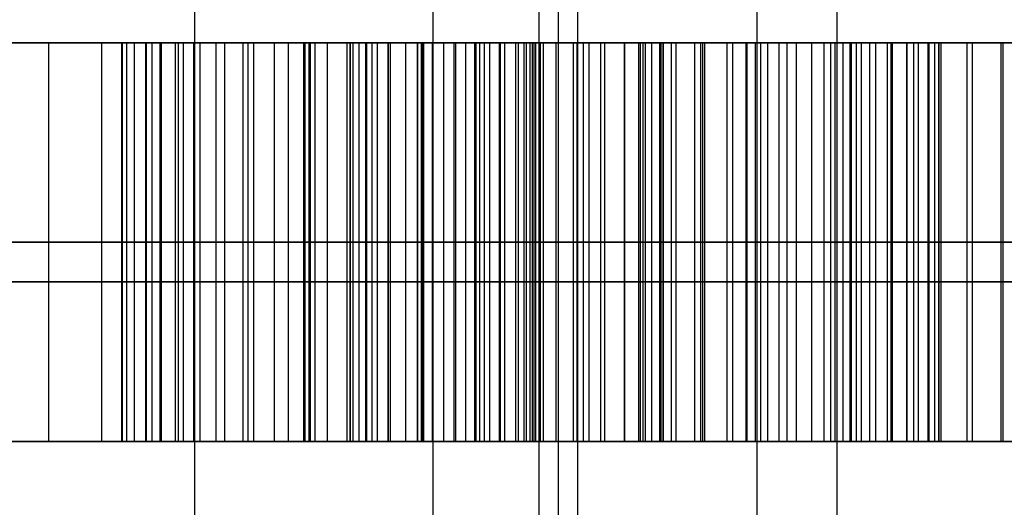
# Model space of a CAD drawing. Header units: millimetres. Extents: x 0 to 284, y -110 to 65.
# Tile 93 of 227: x 249.14 to 249.758, y -92.191 to -91.886. Entities that reach past the tile are written whole.
import ezdxf

# ---------------------------------------------------------------- set-up
doc = ezdxf.new("R2010")
doc.units = ezdxf.units.MM
doc.layers.add('Layer 01', color=7, linetype='Continuous', true_color=0x000000)

msp = doc.modelspace()

# ---------------------------------------------------------------- linework, layer by layer
at = {"layer": 'Layer 01'}
for p, q in [((249.65308, -89.25, 24.04606), (249.65308, -102.6, 24.04606)), ((249.60309, -92.7, 24.04519), (249.60309, -89.35, 24.04519)), ((249.47826, -89.9, 31.19638), (249.47826, -108.35003, 31.19638)), ((249.20461, -91.9, 27.34625), (249.20461, -92.15, 27.34625)), ((249.21943, -91.9, 27.9664), (249.21943, -92.15, 27.9664)), ((249.28366, -92.15, 27.9592), (249.28366, -91.9, 27.9592)), ((249.3191, -92.15, 9.28446), (249.3191, -91.9, 9.28446)), ((249.34766, -91.9, 27.96593), (249.34766, -92.15, 27.96593)), ((249.46205, -92.15, 8.75651), (249.46205, -91.9, 8.75651)), ((249.49008, -92.15, 9.3119), (249.49008, -91.9, 9.3119)), ((249.53155, -92.15, 27.34805), (249.53155, -91.9, 27.34805)), ((249.53681, -91.9, 8.7959), (249.53681, -92.15, 8.7959)), ((249.54441, -92.15, 27.79937), (249.54441, -91.9, 27.79937)), ((249.60204, -92.15, 27.46468), (249.60204, -91.9, 27.46468)), ((249.60949, -91.9, 27.70343), (249.60949, -92.15, 27.70343)), ((249.66191, -91.9, 9.29045), (249.66191, -92.15, 9.29045)), ((249.20467, -92.025, 27.34234), (249.20454, -92.025, 27.35016)), ((249.85842, -92.025, 27.35376), (249.20467, -92.025, 27.34234)), ((249.21957, -92.025, 27.95808), (249.21928, -92.025, 27.97471)), ((249.34776, -92.025, 27.96032), (249.21957, -92.025, 27.95808)), ((249.66148, -92.025, 9.31489), (249.31868, -92.025, 9.30891)), ((249.31868, -92.025, 9.30891), (249.31953, -92.025, 9.26002)), ((249.34756, -92.025, 27.97154), (249.34776, -92.025, 27.96032)), ((249.34767, -92.025, 27.46024), (249.85641, -92.025, 27.46912)), ((249.45688, -92.025, 9.05268), (249.46722, -92.025, 8.46033)), ((249.58397, -92.025, 27.82239), (249.50484, -92.025, 27.77634)), ((249.53154, -92.025, 9.09819), (249.54209, -92.025, 8.49362)), ((249.64899, -92.025, 27.72476), (249.56999, -92.025, 27.68211)), ((249.66148, -92.025, 9.31489), (249.66233, -92.025, 9.266)), ((249.15256, -92.15, 8.07116), (249.15407, -92.15, 7.98463)), ((249.53926, -92.15, 8.6557), (249.46383, -92.15, 8.65439)), ((249.523, -92.15, 28.30944), (249.52501, -92.15, 28.19411)), ((249.53203, -92.15, 27.79216), (249.53431, -92.15, 27.6614)), ((249.53776, -92.15, 27.46356), (249.53977, -92.15, 27.34819)), ((249.7814, -92.15, 27.8304), (249.59163, -92.15, 27.82708))]:
    msp.add_line(p, q, dxfattribs=at)
at = {"layer": 'Layer 01', "extrusion": (-1.22141e-16, 1, 6.35223e-16)}
msp.add_arc((-250.5, 18.5, -91.9), 11.15, 269, 89, dxfattribs=at)
at = {"layer": 'Layer 01', "extrusion": (5.59055e-17, -1, 3.15942e-15)}
msp.add_arc((250.5, 18.5, 91.9), 2.25, 91, 271, dxfattribs=at)
at = {"layer": 'Layer 01', "extrusion": (1.1102e-16, -1, 1.93786e-18)}
for centre in [(250.40296, 24.05915, 91.9), (250.59704, 12.94085, 91.9)]:
    msp.add_arc(centre, 1.75, 91, 271, dxfattribs=at)
at = {"layer": 'Layer 01', "extrusion": (0, 1, 0)}
for centre, radius in [((-250.5, 18.5, -92.05), 2.25), ((-250.40296, 24.05915, -92.05), 1.75), ((-250.59704, 12.94085, -92.05), 1.75)]:
    msp.add_arc(centre, radius, 269, 89, dxfattribs=at)
at = {"layer": 'Layer 01'}
for points, degree in [([(249.39972, -106.2, 18.02107), (249.39972, -97.95, 18.02107), (249.39972, -89.7, 18.02107)], 2), ([(249.25019, -92.7, 18.47818), (249.25019, -91.25, 18.47818), (249.25019, -89.8, 18.47818)], 2), ([(249.46624, -108.4, 31.88514), (249.46624, -99.15, 31.88514), (249.46624, -89.9, 31.88514)], 2), ([(249.49028, -89.9, 30.50762), (249.49028, -98.65, 30.50762), (249.49028, -107.4, 30.50762)], 2), ([(249.15876, -91.9, 7.98469), (249.04225, -91.9, 7.98266), (248.94968, -91.9, 8.02149), (248.87934, -91.9, 8.10278)], 3), ([(249.15876, -92.15, 7.98469), (249.15876, -92.025, 7.98469), (249.15876, -91.9, 7.98469)], 2), ([(249.44484, -91.9, 8.11572), (249.37761, -91.9, 8.0299), (249.28199, -91.9, 7.98684), (249.15876, -91.9, 7.98469)], 3), ([(249.19198, -92.15, 8.06915), (249.19198, -92.025, 8.06915), (249.19198, -91.9, 8.06915)], 2), ([(249.20454, -92.15, 27.35016), (249.20454, -92.025, 27.35016), (249.20454, -91.9, 27.35016)], 2), ([(249.20454, -91.9, 27.35016), (249.20461, -91.9, 27.34625), (249.20467, -91.9, 27.34234)], 2), ([(249.20467, -91.9, 27.34234), (249.20467, -92.025, 27.34234), (249.20467, -92.15, 27.34234)], 2), ([(249.20467, -91.9, 27.34234), (249.53155, -91.9, 27.34805), (249.85842, -91.9, 27.35376)], 2), ([(249.20494, -92.15, 27.38422), (249.20494, -92.025, 27.38422), (249.20494, -91.9, 27.38422)], 2), ([(249.20758, -92.15, 27.41693), (249.20758, -92.025, 27.41693), (249.20758, -91.9, 27.41693)], 2), ([(249.21244, -92.15, 27.44847), (249.21244, -92.025, 27.44847), (249.21244, -91.9, 27.44847)], 2), ([(249.21928, -91.9, 27.97471), (249.21928, -92.025, 27.97471), (249.21928, -92.15, 27.97471)], 2), ([(249.21928, -91.9, 27.97471), (249.21943, -91.9, 27.9664), (249.21957, -91.9, 27.95808)], 2), ([(249.21953, -92.15, 27.47844), (249.21953, -92.025, 27.47844), (249.21953, -91.9, 27.47844)], 2), ([(249.21957, -91.9, 27.95808), (249.21957, -92.025, 27.95808), (249.21957, -92.15, 27.95808)], 2), ([(249.21957, -91.9, 27.95808), (249.28366, -91.9, 27.9592), (249.34776, -91.9, 27.96032)], 2), ([(249.22004, -92.15, 28.01179), (249.22004, -92.025, 28.01179), (249.22004, -91.9, 28.01179)], 2), ([(249.22343, -92.15, 28.04711), (249.22343, -92.025, 28.04711), (249.22343, -91.9, 28.04711)], 2), ([(249.22864, -92.15, 27.50725), (249.22864, -92.025, 27.50725), (249.22864, -91.9, 27.50725)], 2), ([(249.22946, -92.15, 28.08027), (249.22946, -92.025, 28.08027), (249.22946, -91.9, 28.08027)], 2), ([(249.23813, -92.15, 28.11168), (249.23813, -92.025, 28.11168), (249.23813, -91.9, 28.11168)], 2), ([(249.23999, -92.15, 27.5345), (249.23999, -92.025, 27.5345), (249.23999, -91.9, 27.5345)], 2), ([(249.24317, -92.15, 8.07433), (249.24317, -92.025, 8.07433), (249.24317, -91.9, 8.07433)], 2), ([(249.24964, -92.15, 28.14093), (249.24964, -92.025, 28.14093), (249.24964, -91.9, 28.14093)], 2), ([(249.25356, -92.15, 27.56058), (249.25356, -92.025, 27.56058), (249.25356, -91.9, 27.56058)], 2), ([(249.26378, -92.15, 28.16842), (249.26378, -92.025, 28.16842), (249.26378, -91.9, 28.16842)], 2), ([(249.26915, -92.15, 27.58529), (249.26915, -92.025, 27.58529), (249.26915, -91.9, 27.58529)], 2), ([(249.28057, -92.15, 28.19376), (249.28057, -92.025, 28.19376), (249.28057, -91.9, 28.19376)], 2), ([(249.28737, -92.15, 27.60925), (249.28737, -92.025, 27.60925), (249.28737, -91.9, 27.60925)], 2), ([(249.30019, -92.15, 28.21734), (249.30019, -92.025, 28.21734), (249.30019, -91.9, 28.21734)], 2), ([(249.30899, -92.15, 27.63327), (249.30899, -92.025, 27.63327), (249.30899, -91.9, 27.63327)], 2), ([(249.31868, -91.9, 9.30891), (249.49008, -91.9, 9.3119), (249.66148, -91.9, 9.31489)], 2), ([(249.31868, -92.15, 9.30891), (249.31868, -92.025, 9.30891), (249.31868, -91.9, 9.30891)], 2), ([(249.31953, -91.9, 9.26002), (249.3191, -91.9, 9.28446), (249.31868, -91.9, 9.30891)], 2), ([(249.31953, -92.15, 9.26002), (249.31953, -92.025, 9.26002), (249.31953, -91.9, 9.26002)], 2), ([(249.32207, -92.15, 28.23836), (249.32207, -92.025, 28.23836), (249.32207, -91.9, 28.23836)], 2), ([(249.3228, -92.15, 8.01883), (249.3228, -92.025, 8.01883), (249.3228, -91.9, 8.01883)], 2), ([(249.32585, -92.15, 8.10475), (249.32585, -92.025, 8.10475), (249.32585, -91.9, 8.10475)], 2), ([(249.33361, -92.15, 27.65714), (249.33361, -92.025, 27.65714), (249.33361, -91.9, 27.65714)], 2), ([(249.34579, -92.15, 28.25681), (249.34579, -92.025, 28.25681), (249.34579, -91.9, 28.25681)], 2), ([(249.34776, -91.9, 27.96032), (249.34766, -91.9, 27.96593), (249.34756, -91.9, 27.97154)], 2), ([(249.34756, -91.9, 27.97154), (249.34756, -92.025, 27.97154), (249.34756, -92.15, 27.97154)], 2), ([(249.85641, -91.9, 27.46912), (249.60204, -91.9, 27.46468), (249.34767, -91.9, 27.46024)], 2), ([(249.34767, -91.9, 27.46024), (249.34767, -92.025, 27.46024), (249.34767, -92.15, 27.46024)], 2), ([(249.34776, -91.9, 27.96032), (249.34776, -92.025, 27.96032), (249.34776, -92.15, 27.96032)], 2), ([(249.34793, -92.15, 27.99639), (249.34793, -92.025, 27.99639), (249.34793, -91.9, 27.99639)], 2), ([(249.34972, -92.15, 28.02006), (249.34972, -92.025, 28.02006), (249.34972, -91.9, 28.02006)], 2), ([(249.35334, -92.15, 28.04236), (249.35334, -92.025, 28.04236), (249.35334, -91.9, 28.04236)], 2), ([(249.35757, -92.15, 27.48987), (249.35757, -92.025, 27.48987), (249.35757, -91.9, 27.48987)], 2), ([(249.35818, -92.15, 28.06308), (249.35818, -92.025, 28.06308), (249.35818, -91.9, 28.06308)], 2), ([(249.36145, -92.15, 27.68107), (249.36145, -92.025, 27.68107), (249.36145, -91.9, 27.68107)], 2), ([(249.36485, -92.15, 28.08283), (249.36485, -92.025, 28.08283), (249.36485, -91.9, 28.08283)], 2), ([(249.37156, -92.15, 28.27248), (249.37156, -92.025, 28.27248), (249.37156, -91.9, 28.27248)], 2), ([(249.3717, -92.15, 27.51836), (249.3717, -92.025, 27.51836), (249.3717, -91.9, 27.51836)], 2), ([(249.37295, -92.15, 28.10101), (249.37295, -92.025, 28.10101), (249.37295, -91.9, 28.10101)], 2), ([(249.38267, -92.15, 28.1178), (249.38267, -92.025, 28.1178), (249.38267, -91.9, 28.1178)], 2), ([(249.38997, -92.15, 9.24974), (249.38997, -92.025, 9.24974), (249.38997, -91.9, 9.24974)], 2), ([(249.39026, -92.15, 27.54553), (249.39026, -92.025, 27.54553), (249.39026, -91.9, 27.54553)], 2), ([(249.39248, -92.15, 27.70505), (249.39248, -92.025, 27.70505), (249.39248, -91.9, 27.70505)], 2), ([(249.39309, -92.15, 8.16113), (249.39309, -92.025, 8.16113), (249.39309, -91.9, 8.16113)], 2), ([(249.39402, -92.15, 28.13343), (249.39402, -92.025, 28.13343), (249.39402, -91.9, 28.13343)], 2), ([(249.39938, -92.15, 28.28539), (249.39938, -92.025, 28.28539), (249.39938, -91.9, 28.28539)], 2), ([(249.4066, -92.15, 28.14727), (249.4066, -92.025, 28.14727), (249.4066, -91.9, 28.14727)], 2), ([(249.41305, -92.15, 27.57138), (249.41305, -92.025, 27.57138), (249.41305, -91.9, 27.57138)], 2), ([(249.41394, -92.15, 9.23606), (249.41394, -92.025, 9.23606), (249.41394, -91.9, 9.23606)], 2), ([(249.42041, -92.15, 28.15954), (249.42041, -92.025, 28.15954), (249.42041, -91.9, 28.15954)], 2), ([(249.42586, -92.15, 9.22381), (249.42586, -92.025, 9.22381), (249.42586, -91.9, 9.22381)], 2), ([(249.42645, -92.15, 27.58423), (249.42645, -92.025, 27.58423), (249.42645, -91.9, 27.58423)], 2), ([(249.42673, -92.15, 27.72889), (249.42673, -92.025, 27.72889), (249.42673, -91.9, 27.72889)], 2), ([(249.42906, -92.15, 28.29552), (249.42906, -92.025, 28.29552), (249.42906, -91.9, 28.29552)], 2), ([(249.432, -92.15, 8.22473), (249.432, -92.025, 8.22473), (249.432, -91.9, 8.22473)], 2), ([(249.43546, -92.15, 28.16982), (249.43546, -92.025, 28.16982), (249.43546, -91.9, 28.16982)], 2), ([(249.44145, -92.15, 27.59732), (249.44145, -92.025, 27.59732), (249.44145, -91.9, 27.59732)], 2), ([(249.44214, -92.15, 9.18747), (249.44214, -92.025, 9.18747), (249.44214, -91.9, 9.18747)], 2), ([(249.44484, -92.15, 8.11572), (249.44484, -92.025, 8.11572), (249.44484, -91.9, 8.11572)], 2), ([(249.54209, -91.9, 8.49362), (249.54499, -91.9, 8.3272), (249.51207, -91.9, 8.20154), (249.44484, -91.9, 8.11572)], 3), ([(249.45174, -92.15, 28.17831), (249.45174, -92.025, 28.17831), (249.45174, -91.9, 28.17831)], 2), ([(249.45334, -92.15, 9.12116), (249.45334, -92.025, 9.12116), (249.45334, -91.9, 9.12116)], 2), ([(249.45688, -92.15, 9.05268), (249.45688, -92.025, 9.05268), (249.45688, -91.9, 9.05268)], 2), ([(249.46722, -91.9, 8.46033), (249.46205, -91.9, 8.75651), (249.45688, -91.9, 9.05268)], 2), ([(249.45844, -92.15, 27.61064), (249.45844, -92.025, 27.61064), (249.45844, -91.9, 27.61064)], 2), ([(249.46058, -92.15, 28.30289), (249.46058, -92.025, 28.30289), (249.46058, -91.9, 28.30289)], 2), ([(249.46311, -92.15, 8.35491), (249.46311, -92.025, 8.35491), (249.46311, -91.9, 8.35491)], 2), ([(249.46418, -92.15, 27.75259), (249.46418, -92.025, 27.75259), (249.46418, -91.9, 27.75259)], 2), ([(249.46722, -92.15, 8.46033), (249.46722, -92.025, 8.46033), (249.46722, -91.9, 8.46033)], 2), ([(249.46905, -92.15, 28.18503), (249.46905, -92.025, 28.18503), (249.46905, -91.9, 28.18503)], 2), ([(249.47704, -92.15, 27.62438), (249.47704, -92.025, 27.62438), (249.47704, -91.9, 27.62438)], 2), ([(249.4878, -92.15, 28.18996), (249.4878, -92.025, 28.18996), (249.4878, -91.9, 28.18996)], 2), ([(249.49416, -92.15, 28.30768), (249.49416, -92.025, 28.30768), (249.49416, -91.9, 28.30768)], 2), ([(249.49763, -92.15, 27.63837), (249.49763, -92.025, 27.63837), (249.49763, -91.9, 27.63837)], 2), ([(249.58397, -91.9, 27.82239), (249.54441, -91.9, 27.79937), (249.50484, -91.9, 27.77634)], 2), ([(249.50484, -91.9, 27.77634), (249.50484, -92.025, 27.77634), (249.50484, -92.15, 27.77634)], 2), ([(249.50758, -92.15, 28.19291), (249.50758, -92.025, 28.19291), (249.50758, -91.9, 28.19291)], 2), ([(249.51977, -92.15, 8.27444), (249.51977, -92.025, 8.27444), (249.51977, -91.9, 8.27444)], 2), ([(249.52002, -92.15, 27.65258), (249.52002, -92.025, 27.65258), (249.52002, -91.9, 27.65258)], 2), ([(249.5286, -91.9, 28.19428), (249.5286, -92.025, 28.19428), (249.5286, -92.15, 28.19428)], 2), ([(249.52959, -91.9, 28.3097), (249.52959, -92.025, 28.3097), (249.52959, -92.15, 28.3097)], 2), ([(249.53154, -91.9, 9.09819), (249.53681, -91.9, 8.7959), (249.54209, -91.9, 8.49362)], 2), ([(249.53154, -92.15, 9.09819), (249.53154, -92.025, 9.09819), (249.53154, -91.9, 9.09819)], 2), ([(249.53295, -92.15, 9.15062), (249.53295, -92.025, 9.15062), (249.53295, -91.9, 9.15062)], 2), ([(249.54209, -92.15, 8.49362), (249.54209, -92.025, 8.49362), (249.54209, -91.9, 8.49362)], 2), ([(249.54287, -92.15, 9.20437), (249.54287, -92.025, 9.20437), (249.54287, -91.9, 9.20437)], 2), ([(249.54401, -92.15, 27.66723), (249.54401, -92.025, 27.66723), (249.54401, -91.9, 27.66723)], 2), ([(249.54944, -92.15, 28.19384), (249.54944, -92.025, 28.19384), (249.54944, -91.9, 28.19384)], 2), ([(249.55226, -92.15, 9.22481), (249.55226, -92.025, 9.22481), (249.55226, -91.9, 9.22481)], 2), ([(249.56406, -92.15, 28.3091), (249.56406, -92.025, 28.3091), (249.56406, -91.9, 28.3091)], 2), ([(249.56766, -92.15, 9.24075), (249.56766, -92.025, 9.24075), (249.56766, -91.9, 9.24075)], 2), ([(249.5691, -92.15, 28.19218), (249.5691, -92.025, 28.19218), (249.5691, -91.9, 28.19218)], 2), ([(249.56999, -91.9, 27.68211), (249.56999, -92.025, 27.68211), (249.56999, -92.15, 27.68211)], 2), ([(249.56999, -91.9, 27.68211), (249.60949, -91.9, 27.70343), (249.64899, -91.9, 27.72476)], 2), ([(249.58397, -91.9, 27.82239), (249.58397, -92.025, 27.82239), (249.58397, -92.15, 27.82239)], 2), ([(249.58779, -92.15, 28.1889), (249.58779, -92.025, 28.1889), (249.58779, -91.9, 28.1889)], 2), ([(249.59626, -92.15, 9.25464), (249.59626, -92.025, 9.25464), (249.59626, -91.9, 9.25464)], 2), ([(249.59677, -92.15, 28.30586), (249.59677, -92.025, 28.30586), (249.59677, -91.9, 28.30586)], 2), ([(249.60531, -92.15, 28.184), (249.60531, -92.025, 28.184), (249.60531, -91.9, 28.184)], 2), ([(249.61686, -92.15, 27.8434), (249.61686, -92.025, 27.8434), (249.61686, -91.9, 27.8434)], 2), ([(249.62185, -92.15, 28.17788), (249.62185, -92.025, 28.17788), (249.62185, -91.9, 28.17788)], 2), ([(249.62772, -92.15, 28.30039), (249.62772, -92.025, 28.30039), (249.62772, -91.9, 28.30039)], 2), ([(249.6374, -92.15, 28.17034), (249.6374, -92.025, 28.17034), (249.6374, -91.9, 28.17034)], 2), ([(249.64513, -92.15, 27.86554), (249.64513, -92.025, 27.86554), (249.64513, -91.9, 27.86554)], 2), ([(249.64899, -91.9, 27.72476), (249.64899, -92.025, 27.72476), (249.64899, -92.15, 27.72476)], 2), ([(249.65199, -92.15, 28.16117), (249.65199, -92.025, 28.16117), (249.65199, -91.9, 28.16117)], 2), ([(249.65711, -92.15, 28.29229), (249.65711, -92.025, 28.29229), (249.65711, -91.9, 28.29229)], 2), ([(249.66148, -91.9, 9.31489), (249.66191, -91.9, 9.29045), (249.66233, -91.9, 9.266)], 2), ([(249.66148, -92.15, 9.31489), (249.66148, -92.025, 9.31489), (249.66148, -91.9, 9.31489)], 2), ([(249.66233, -92.15, 9.266), (249.66233, -92.025, 9.266), (249.66233, -91.9, 9.266)], 2), ([(249.6654, -92.15, 28.15059), (249.6654, -92.025, 28.15059), (249.6654, -91.9, 28.15059)], 2), ([(249.66856, -92.15, 27.88879), (249.66856, -92.025, 27.88879), (249.66856, -91.9, 27.88879)], 2), ([(249.67378, -92.15, 27.73921), (249.67378, -92.025, 27.73921), (249.67378, -91.9, 27.73921)], 2), ([(249.67762, -92.15, 28.13878), (249.67762, -92.025, 28.13878), (249.67762, -91.9, 28.13878)], 2), ([(249.68475, -92.15, 28.28176), (249.68475, -92.025, 28.28176), (249.68475, -91.9, 28.28176)], 2), ([(249.68717, -92.15, 27.91335), (249.68717, -92.025, 27.91335), (249.68717, -91.9, 27.91335)], 2), ([(249.68807, -92.15, 28.12594), (249.68807, -92.025, 28.12594), (249.68807, -91.9, 28.12594)], 2), ([(249.69696, -92.15, 27.75424), (249.69696, -92.025, 27.75424), (249.69696, -91.9, 27.75424)], 2), ([(249.69712, -92.15, 28.11227), (249.69712, -92.025, 28.11227), (249.69712, -91.9, 28.11227)], 2), ([(249.70134, -92.15, 27.93924), (249.70134, -92.025, 27.93924), (249.70134, -91.9, 27.93924)], 2), ([(249.70439, -92.15, 28.09737), (249.70439, -92.025, 28.09737), (249.70439, -91.9, 28.09737)], 2), ([(249.71027, -92.15, 28.08185), (249.71027, -92.025, 28.08185), (249.71027, -91.9, 28.08185)], 2), ([(249.71062, -92.15, 28.26858), (249.71062, -92.025, 28.26858), (249.71062, -91.9, 28.26858)], 2), ([(249.71107, -92.15, 27.96726), (249.71107, -92.025, 27.96726), (249.71107, -91.9, 27.96726)], 2), ([(249.71457, -92.15, 28.0651), (249.71457, -92.025, 28.0651), (249.71457, -91.9, 28.0651)], 2), ([(249.71696, -92.15, 27.99702), (249.71696, -92.025, 27.99702), (249.71696, -91.9, 27.99702)], 2), ([(249.71728, -92.15, 28.04751), (249.71728, -92.025, 28.04751), (249.71728, -91.9, 28.04751)], 2), ([(249.71841, -91.9, 28.0289), (249.71841, -92.025, 28.0289), (249.71841, -92.15, 28.0289)], 2), ([(249.71852, -92.15, 27.76985), (249.71852, -92.025, 27.76985), (249.71852, -91.9, 27.76985)], 2), ([(249.73493, -92.15, 28.25318), (249.73493, -92.025, 28.25318), (249.73493, -91.9, 28.25318)], 2), ([(249.73808, -92.15, 27.78602), (249.73808, -92.025, 27.78602), (249.73808, -91.9, 27.78602)], 2), ([(249.75622, -92.15, 27.80276), (249.75622, -92.025, 27.80276), (249.75622, -91.9, 27.80276)], 2), ([(249.75749, -92.15, 28.23514), (249.75749, -92.025, 28.23514), (249.75749, -91.9, 28.23514)], 2), ([(248.87934, -92.025, 8.10278), (248.94968, -92.025, 8.02149), (249.04225, -92.025, 7.98266), (249.15876, -92.025, 7.98469)], 3), ([(249.15876, -92.025, 7.98469), (249.28199, -92.025, 7.98684), (249.37761, -92.025, 8.0299), (249.44484, -92.025, 8.11572)], 3), ([(249.44484, -92.025, 8.11572), (249.51207, -92.025, 8.20154), (249.54499, -92.025, 8.3272), (249.54209, -92.025, 8.49362)], 3), ([(248.87934, -92.15, 8.10278), (248.94968, -92.15, 8.02149), (249.04225, -92.15, 7.98266), (249.15876, -92.15, 7.98469)], 3), ([(249.15876, -92.15, 7.98469), (249.28199, -92.15, 7.98684), (249.37761, -92.15, 8.0299), (249.44484, -92.15, 8.11572)], 3), ([(249.20454, -92.15, 27.35016), (249.20461, -92.15, 27.34625), (249.20467, -92.15, 27.34234)], 2), ([(249.20467, -92.15, 27.34234), (249.53155, -92.15, 27.34805), (249.85842, -92.15, 27.35376)], 2), ([(249.21928, -92.15, 27.97471), (249.21943, -92.15, 27.9664), (249.21957, -92.15, 27.95808)], 2), ([(249.21957, -92.15, 27.95808), (249.28366, -92.15, 27.9592), (249.34776, -92.15, 27.96032)], 2), ([(249.66148, -92.15, 9.31489), (249.49008, -92.15, 9.3119), (249.31868, -92.15, 9.30891)], 2), ([(249.31868, -92.15, 9.30891), (249.3191, -92.15, 9.28446), (249.31953, -92.15, 9.26002)], 2), ([(249.34776, -92.15, 27.96032), (249.34766, -92.15, 27.96593), (249.34756, -92.15, 27.97154)], 2), ([(249.85641, -92.15, 27.46912), (249.60204, -92.15, 27.46468), (249.34767, -92.15, 27.46024)], 2), ([(249.44484, -92.15, 8.11572), (249.51207, -92.15, 8.20154), (249.54499, -92.15, 8.3272), (249.54209, -92.15, 8.49362)], 3), ([(249.45688, -92.15, 9.05268), (249.46205, -92.15, 8.75651), (249.46722, -92.15, 8.46033)], 2), ([(249.58397, -92.15, 27.82239), (249.54441, -92.15, 27.79937), (249.50484, -92.15, 27.77634)], 2), ([(249.54209, -92.15, 8.49362), (249.53681, -92.15, 8.7959), (249.53154, -92.15, 9.09819)], 2), ([(249.56999, -92.15, 27.68211), (249.60949, -92.15, 27.70343), (249.64899, -92.15, 27.72476)], 2), ([(249.66233, -92.15, 9.266), (249.66191, -92.15, 9.29045), (249.66148, -92.15, 9.31489)], 2)]:
    msp.add_open_spline(points, degree=degree, dxfattribs=at)
for points, knots in [([(249.0007, -91.9, 8.16699), (249.0029, -91.9, 8.16358), (249.00517, -91.9, 8.16023), (249.01976, -91.9, 8.13964), (249.03512, -91.9, 8.12324), (249.07021, -91.9, 8.09686), (249.09035, -91.9, 8.08664), (249.13716, -91.9, 8.0718), (249.16484, -91.9, 8.0687), (249.19198, -91.9, 8.06915)], [-1, -1, -1, -1, -0.953003, -0.953003, -0.65915, -0.65915, -0.364529, -0.364529, 0, 0, 0, 0]), ([(249.19198, -91.9, 8.06915), (249.20916, -91.9, 8.06952), (249.22639, -91.9, 8.07117), (249.2721, -91.9, 8.07978), (249.3005, -91.9, 8.08999), (249.35112, -91.9, 8.11947), (249.37394, -91.9, 8.13901), (249.39309, -91.9, 8.16113)], [-1, -1, -1, -1, -0.774913, -0.774913, -0.38683, -0.38683, 0, 0, 0, 0]), ([(249.50484, -91.9, 27.77634), (249.49123, -91.9, 27.76852), (249.46481, -91.9, 27.75334), (249.42728, -91.9, 27.72962), (249.39295, -91.9, 27.70583), (249.3619, -91.9, 27.68185), (249.33397, -91.9, 27.65795), (249.30919, -91.9, 27.634), (249.2875, -91.9, 27.61011), (249.26895, -91.9, 27.58578), (249.25318, -91.9, 27.56073), (249.2396, -91.9, 27.53464), (249.22812, -91.9, 27.50719), (249.21915, -91.9, 27.47834), (249.21192, -91.9, 27.44819), (249.20719, -91.9, 27.41667), (249.20445, -91.9, 27.38382), (249.20451, -91.9, 27.36152), (249.20454, -91.9, 27.35016)], [-1, -1, -1, -1, -0.914963, -0.834925, -0.75957, -0.688734, -0.622449, -0.560508, -0.502147, -0.447792, -0.395013, -0.341915, -0.288615, -0.234044, -0.178414, -0.120781, -0.061529, 0, 0, 0, 0]), ([(249.52959, -91.9, 28.3097), (249.51776, -91.9, 28.30924), (249.49463, -91.9, 28.30835), (249.46101, -91.9, 28.30341), (249.42924, -91.9, 28.29615), (249.39939, -91.9, 28.28597), (249.37144, -91.9, 28.27307), (249.34548, -91.9, 28.25732), (249.32167, -91.9, 28.23867), (249.29969, -91.9, 28.21766), (249.2802, -91.9, 28.19416), (249.26318, -91.9, 28.16857), (249.24912, -91.9, 28.14097), (249.23743, -91.9, 28.11151), (249.22892, -91.9, 28.08), (249.22287, -91.9, 28.04659), (249.21945, -91.9, 28.01127), (249.21934, -91.9, 27.98707), (249.21928, -91.9, 27.97471)], [-1, -1, -1, -1, -0.931317, -0.86567, -0.803005, -0.742308, -0.68294, -0.624552, -0.566391, -0.507677, -0.448294, -0.389464, -0.329615, -0.26877, -0.205708, -0.140464, -0.071783, 0, 0, 0, 0]), ([(249.42586, -91.9, 9.22381), (249.4224, -91.9, 9.22834), (249.41835, -91.9, 9.23248), (249.40675, -91.9, 9.24189), (249.39846, -91.9, 9.24641), (249.36781, -91.9, 9.25843), (249.34322, -91.9, 9.26043), (249.31953, -91.9, 9.26002)], [-1, -1, -1, -1, -0.854582, -0.854582, -0.617785, -0.617785, 0, 0, 0, 0]), ([(249.34756, -91.9, 27.97154), (249.34759, -91.9, 27.97982), (249.34765, -91.9, 27.99602), (249.3493, -91.9, 28.01973), (249.35307, -91.9, 28.04197), (249.35777, -91.9, 28.06305), (249.36447, -91.9, 28.08264), (249.37254, -91.9, 28.10103), (249.38239, -91.9, 28.11795), (249.39361, -91.9, 28.1335), (249.40633, -91.9, 28.14743), (249.42009, -91.9, 28.15981), (249.43532, -91.9, 28.17015), (249.45166, -91.9, 28.17865), (249.4692, -91.9, 28.18545), (249.48793, -91.9, 28.19036), (249.50791, -91.9, 28.19328), (249.52158, -91.9, 28.19394), (249.5286, -91.9, 28.19428)], [-1, -1, -1, -1, -0.923461, -0.850348, -0.780767, -0.71523, -0.651031, -0.58976, -0.529982, -0.47051, -0.412901, -0.356023, -0.2999, -0.24334, -0.186152, -0.126451, -0.064851, 0, 0, 0, 0]), ([(249.34767, -91.9, 27.46024), (249.35069, -91.9, 27.47022), (249.35679, -91.9, 27.49037), (249.37127, -91.9, 27.51906), (249.39003, -91.9, 27.54637), (249.40909, -91.9, 27.56785), (249.42669, -91.9, 27.58463), (249.44174, -91.9, 27.59785), (249.45882, -91.9, 27.61098), (249.4774, -91.9, 27.62489), (249.49801, -91.9, 27.63878), (249.52045, -91.9, 27.65289), (249.54444, -91.9, 27.66771), (249.5613, -91.9, 27.6772), (249.56999, -91.9, 27.68211)], [-1, -1, -1, -1, -0.903313, -0.804858, -0.703004, -0.596348, -0.538868, -0.477258, -0.410412, -0.338834, -0.261784, -0.179684, -0.092691, 0, 0, 0, 0]), ([(249.39309, -91.9, 8.16113), (249.40943, -91.9, 8.17988), (249.42225, -91.9, 8.20192), (249.44954, -91.9, 8.26576), (249.45842, -91.9, 8.31048), (249.4668, -91.9, 8.3898), (249.46783, -91.9, 8.42513), (249.46722, -91.9, 8.46033)], [-1, -1, -1, -1, -0.762478, -0.762478, -0.335405, -0.335405, 0, 0, 0, 0]), ([(249.45688, -91.9, 9.05268), (249.45648, -91.9, 9.07554), (249.45548, -91.9, 9.09841), (249.45124, -91.9, 9.1435), (249.44821, -91.9, 9.16593), (249.43852, -91.9, 9.20027), (249.43389, -91.9, 9.21326), (249.42586, -91.9, 9.22381)], [-1, -1, -1, -1, -0.610361, -0.610361, -0.227505, -0.227505, 0, 0, 0, 0]), ([(249.5286, -91.9, 28.19428), (249.53555, -91.9, 28.19422), (249.54908, -91.9, 28.1941), (249.56889, -91.9, 28.1925), (249.58762, -91.9, 28.18929), (249.6052, -91.9, 28.18426), (249.62185, -91.9, 28.17819), (249.63754, -91.9, 28.17063), (249.65214, -91.9, 28.16146), (249.66553, -91.9, 28.15079), (249.67782, -91.9, 28.13915), (249.68819, -91.9, 28.1261), (249.69754, -91.9, 28.11244), (249.70457, -91.9, 28.09744), (249.71069, -91.9, 28.08174), (249.71485, -91.9, 28.06498), (249.71767, -91.9, 28.04726), (249.71816, -91.9, 28.03511), (249.71841, -91.9, 28.0289)], [-1, -1, -1, -1, -0.926546, -0.857022, -0.790168, -0.726083, -0.66396, -0.603043, -0.542359, -0.482174, -0.422288, -0.363978, -0.306222, -0.247809, -0.18932, -0.128379, -0.065697, 0, 0, 0, 0]), ([(249.84661, -91.9, 28.03014), (249.84616, -91.9, 28.04056), (249.84528, -91.9, 28.06095), (249.84065, -91.9, 28.09066), (249.83362, -91.9, 28.11884), (249.82368, -91.9, 28.14538), (249.81118, -91.9, 28.17037), (249.79601, -91.9, 28.19377), (249.77812, -91.9, 28.21553), (249.75773, -91.9, 28.23555), (249.73529, -91.9, 28.25363), (249.71074, -91.9, 28.26897), (249.68482, -91.9, 28.28235), (249.65696, -91.9, 28.29281), (249.62753, -91.9, 28.30098), (249.59634, -91.9, 28.30626), (249.56355, -91.9, 28.30972), (249.54109, -91.9, 28.30971), (249.52959, -91.9, 28.3097)], [-1, -1, -1, -1, -0.934271, -0.871409, -0.810865, -0.75149, -0.693128, -0.635081, -0.576049, -0.515924, -0.455241, -0.394767, -0.333759, -0.27162, -0.207556, -0.141516, -0.072442, 0, 0, 0, 0]), ([(249.55226, -91.9, 9.22481), (249.54828, -91.9, 9.21845), (249.54526, -91.9, 9.21146), (249.53703, -91.9, 9.1871), (249.53444, -91.9, 9.16879), (249.53152, -91.9, 9.13321), (249.53123, -91.9, 9.11568), (249.53154, -91.9, 9.09819)], [-1, -1, -1, -1, -0.826711, -0.826711, -0.404421, -0.404421, 0, 0, 0, 0]), ([(249.66233, -91.9, 9.266), (249.64004, -91.9, 9.26453), (249.61749, -91.9, 9.26166), (249.58621, -91.9, 9.25132), (249.57627, -91.9, 9.24693), (249.56166, -91.9, 9.23644), (249.55618, -91.9, 9.23107), (249.55226, -91.9, 9.22481)], [-1, -1, -1, -1, -0.44571, -0.44571, -0.183183, -0.183183, 0, 0, 0, 0]), ([(249.71841, -91.9, 28.0289), (249.71828, -91.9, 28.01824), (249.71804, -91.9, 27.99744), (249.71168, -91.9, 27.96733), (249.70222, -91.9, 27.93892), (249.68751, -91.9, 27.9126), (249.66868, -91.9, 27.8877), (249.64482, -91.9, 27.86443), (249.61641, -91.9, 27.84221), (249.59508, -91.9, 27.82918), (249.58397, -91.9, 27.82239)], [-1, -1, -1, -1, -0.877339, -0.760755, -0.646759, -0.533306, -0.414862, -0.287981, -0.150009, 0, 0, 0, 0]), ([(249.64899, -91.9, 27.72476), (249.6573, -91.9, 27.72949), (249.67362, -91.9, 27.73879), (249.69679, -91.9, 27.7539), (249.7184, -91.9, 27.76933), (249.73802, -91.9, 27.78573), (249.75624, -91.9, 27.80232), (249.77251, -91.9, 27.81975), (249.78746, -91.9, 27.83741), (249.8003, -91.9, 27.85598), (249.81173, -91.9, 27.87507), (249.82135, -91.9, 27.895), (249.8297, -91.9, 27.9155), (249.83616, -91.9, 27.93697), (249.84107, -91.9, 27.95917), (249.84482, -91.9, 27.98215), (249.84652, -91.9, 28.00592), (249.84658, -91.9, 28.02198), (249.84661, -91.9, 28.03014)], [-1, -1, -1, -1, -0.925465, -0.853718, -0.784586, -0.718691, -0.654575, -0.592767, -0.533007, -0.474522, -0.417058, -0.35982, -0.302231, -0.244811, -0.185378, -0.125163, -0.063506, 0, 0, 0, 0]), ([(249.19198, -92.025, 8.06915), (249.16484, -92.025, 8.0687), (249.13716, -92.025, 8.0718), (249.09035, -92.025, 8.08664), (249.07021, -92.025, 8.09686), (249.03512, -92.025, 8.12324), (249.01976, -92.025, 8.13964), (249.00517, -92.025, 8.16023), (249.0029, -92.025, 8.16358), (249.0007, -92.025, 8.16699)], [0, 0, 0, 0, 0.364529, 0.364529, 0.65915, 0.65915, 0.953003, 0.953003, 1, 1, 1, 1]), ([(249.39309, -92.025, 8.16113), (249.37394, -92.025, 8.13901), (249.35112, -92.025, 8.11947), (249.3005, -92.025, 8.08999), (249.2721, -92.025, 8.07978), (249.22639, -92.025, 8.07117), (249.20916, -92.025, 8.06952), (249.19198, -92.025, 8.06915)], [0, 0, 0, 0, 0.38683, 0.38683, 0.774913, 0.774913, 1, 1, 1, 1]), ([(249.20454, -92.025, 27.35016), (249.20451, -92.025, 27.36152), (249.20445, -92.025, 27.38382), (249.20719, -92.025, 27.41667), (249.21192, -92.025, 27.44819), (249.21915, -92.025, 27.47834), (249.22812, -92.025, 27.50719), (249.2396, -92.025, 27.53464), (249.25318, -92.025, 27.56073), (249.26895, -92.025, 27.58578), (249.2875, -92.025, 27.61011), (249.30919, -92.025, 27.634), (249.33397, -92.025, 27.65795), (249.3619, -92.025, 27.68185), (249.39295, -92.025, 27.70583), (249.42728, -92.025, 27.72962), (249.46481, -92.025, 27.75334), (249.49123, -92.025, 27.76852), (249.50484, -92.025, 27.77634)], [0, 0, 0, 0, 0.061529, 0.120781, 0.178414, 0.234044, 0.288615, 0.341915, 0.395013, 0.447792, 0.502147, 0.560508, 0.622449, 0.688734, 0.75957, 0.834925, 0.914963, 1, 1, 1, 1]), ([(249.21928, -92.025, 27.97471), (249.21934, -92.025, 27.98707), (249.21945, -92.025, 28.01127), (249.22287, -92.025, 28.04659), (249.22892, -92.025, 28.08), (249.23743, -92.025, 28.11151), (249.24912, -92.025, 28.14097), (249.26318, -92.025, 28.16857), (249.2802, -92.025, 28.19416), (249.29969, -92.025, 28.21766), (249.32167, -92.025, 28.23867), (249.34548, -92.025, 28.25732), (249.37144, -92.025, 28.27307), (249.39939, -92.025, 28.28597), (249.42924, -92.025, 28.29615), (249.46101, -92.025, 28.30341), (249.49463, -92.025, 28.30835), (249.51776, -92.025, 28.30924), (249.52959, -92.025, 28.3097)], [0, 0, 0, 0, 0.071783, 0.140464, 0.205708, 0.26877, 0.329615, 0.389464, 0.448294, 0.507677, 0.566391, 0.624552, 0.68294, 0.742308, 0.803005, 0.86567, 0.931317, 1, 1, 1, 1]), ([(249.31953, -92.025, 9.26002), (249.34322, -92.025, 9.26043), (249.36781, -92.025, 9.25843), (249.39846, -92.025, 9.24641), (249.40675, -92.025, 9.24189), (249.41835, -92.025, 9.23248), (249.4224, -92.025, 9.22834), (249.42586, -92.025, 9.22381)], [0, 0, 0, 0, 0.617785, 0.617785, 0.854582, 0.854582, 1, 1, 1, 1]), ([(249.5286, -92.025, 28.19428), (249.52158, -92.025, 28.19394), (249.50791, -92.025, 28.19328), (249.48793, -92.025, 28.19036), (249.4692, -92.025, 28.18545), (249.45166, -92.025, 28.17865), (249.43532, -92.025, 28.17015), (249.42009, -92.025, 28.15981), (249.40633, -92.025, 28.14743), (249.39361, -92.025, 28.1335), (249.38239, -92.025, 28.11795), (249.37254, -92.025, 28.10103), (249.36447, -92.025, 28.08264), (249.35777, -92.025, 28.06305), (249.35307, -92.025, 28.04197), (249.3493, -92.025, 28.01973), (249.34765, -92.025, 27.99602), (249.34759, -92.025, 27.97982), (249.34756, -92.025, 27.97154)], [0, 0, 0, 0, 0.064851, 0.126451, 0.186152, 0.24334, 0.2999, 0.356023, 0.412901, 0.47051, 0.529982, 0.58976, 0.651031, 0.71523, 0.780767, 0.850348, 0.923461, 1, 1, 1, 1]), ([(249.56999, -92.025, 27.68211), (249.5613, -92.025, 27.6772), (249.54444, -92.025, 27.66771), (249.52045, -92.025, 27.65289), (249.49801, -92.025, 27.63878), (249.4774, -92.025, 27.62489), (249.45882, -92.025, 27.61098), (249.44174, -92.025, 27.59785), (249.42669, -92.025, 27.58463), (249.40909, -92.025, 27.56785), (249.39003, -92.025, 27.54637), (249.37127, -92.025, 27.51906), (249.35679, -92.025, 27.49037), (249.35069, -92.025, 27.47022), (249.34767, -92.025, 27.46024)], [0, 0, 0, 0, 0.092691, 0.179684, 0.261784, 0.338834, 0.410412, 0.477258, 0.538868, 0.596348, 0.703004, 0.804858, 0.903313, 1, 1, 1, 1]), ([(249.46722, -92.025, 8.46033), (249.46783, -92.025, 8.42513), (249.4668, -92.025, 8.3898), (249.45842, -92.025, 8.31048), (249.44954, -92.025, 8.26576), (249.42225, -92.025, 8.20192), (249.40943, -92.025, 8.17988), (249.39309, -92.025, 8.16113)], [0, 0, 0, 0, 0.335405, 0.335405, 0.762478, 0.762478, 1, 1, 1, 1]), ([(249.42586, -92.025, 9.22381), (249.43389, -92.025, 9.21326), (249.43852, -92.025, 9.20027), (249.44821, -92.025, 9.16593), (249.45124, -92.025, 9.1435), (249.45548, -92.025, 9.09841), (249.45648, -92.025, 9.07554), (249.45688, -92.025, 9.05268)], [0, 0, 0, 0, 0.227505, 0.227505, 0.610361, 0.610361, 1, 1, 1, 1]), ([(249.71841, -92.025, 28.0289), (249.71816, -92.025, 28.03511), (249.71767, -92.025, 28.04726), (249.71485, -92.025, 28.06498), (249.71069, -92.025, 28.08174), (249.70457, -92.025, 28.09744), (249.69754, -92.025, 28.11244), (249.68819, -92.025, 28.1261), (249.67782, -92.025, 28.13915), (249.66553, -92.025, 28.15079), (249.65214, -92.025, 28.16146), (249.63754, -92.025, 28.17063), (249.62185, -92.025, 28.17819), (249.6052, -92.025, 28.18426), (249.58762, -92.025, 28.18929), (249.56889, -92.025, 28.1925), (249.54908, -92.025, 28.1941), (249.53555, -92.025, 28.19422), (249.5286, -92.025, 28.19428)], [0, 0, 0, 0, 0.065697, 0.128379, 0.18932, 0.247809, 0.306222, 0.363978, 0.422288, 0.482174, 0.542359, 0.603043, 0.66396, 0.726083, 0.790168, 0.857022, 0.926546, 1, 1, 1, 1]), ([(249.52959, -92.025, 28.3097), (249.54109, -92.025, 28.30971), (249.56355, -92.025, 28.30972), (249.59634, -92.025, 28.30626), (249.62753, -92.025, 28.30098), (249.65696, -92.025, 28.29281), (249.68482, -92.025, 28.28235), (249.71074, -92.025, 28.26897), (249.73529, -92.025, 28.25363), (249.75773, -92.025, 28.23555), (249.77812, -92.025, 28.21553), (249.79601, -92.025, 28.19377), (249.81118, -92.025, 28.17037), (249.82368, -92.025, 28.14538), (249.83362, -92.025, 28.11884), (249.84065, -92.025, 28.09066), (249.84528, -92.025, 28.06095), (249.84616, -92.025, 28.04056), (249.84661, -92.025, 28.03014)], [0, 0, 0, 0, 0.072442, 0.141516, 0.207556, 0.27162, 0.333759, 0.394767, 0.455241, 0.515924, 0.576049, 0.635081, 0.693128, 0.75149, 0.810865, 0.871409, 0.934271, 1, 1, 1, 1]), ([(249.53154, -92.025, 9.09819), (249.53123, -92.025, 9.11568), (249.53152, -92.025, 9.13321), (249.53444, -92.025, 9.16879), (249.53703, -92.025, 9.1871), (249.54526, -92.025, 9.21146), (249.54828, -92.025, 9.21845), (249.55226, -92.025, 9.22481)], [0, 0, 0, 0, 0.404421, 0.404421, 0.826711, 0.826711, 1, 1, 1, 1]), ([(249.55226, -92.025, 9.22481), (249.55618, -92.025, 9.23107), (249.56166, -92.025, 9.23644), (249.57627, -92.025, 9.24693), (249.58621, -92.025, 9.25132), (249.61749, -92.025, 9.26166), (249.64004, -92.025, 9.26453), (249.66233, -92.025, 9.266)], [0, 0, 0, 0, 0.183183, 0.183183, 0.44571, 0.44571, 1, 1, 1, 1]), ([(249.58397, -92.025, 27.82239), (249.59508, -92.025, 27.82918), (249.61641, -92.025, 27.84221), (249.64482, -92.025, 27.86443), (249.66868, -92.025, 27.8877), (249.68751, -92.025, 27.9126), (249.70222, -92.025, 27.93892), (249.71168, -92.025, 27.96733), (249.71804, -92.025, 27.99744), (249.71828, -92.025, 28.01824), (249.71841, -92.025, 28.0289)], [0, 0, 0, 0, 0.150009, 0.287981, 0.414862, 0.533306, 0.646759, 0.760755, 0.877339, 1, 1, 1, 1]), ([(249.84661, -92.025, 28.03014), (249.84658, -92.025, 28.02198), (249.84652, -92.025, 28.00592), (249.84482, -92.025, 27.98215), (249.84107, -92.025, 27.95917), (249.83616, -92.025, 27.93697), (249.8297, -92.025, 27.9155), (249.82135, -92.025, 27.895), (249.81173, -92.025, 27.87507), (249.8003, -92.025, 27.85598), (249.78746, -92.025, 27.83741), (249.77251, -92.025, 27.81975), (249.75624, -92.025, 27.80232), (249.73802, -92.025, 27.78573), (249.7184, -92.025, 27.76933), (249.69679, -92.025, 27.7539), (249.67362, -92.025, 27.73879), (249.6573, -92.025, 27.72949), (249.64899, -92.025, 27.72476)], [0, 0, 0, 0, 0.063506, 0.125163, 0.185378, 0.244811, 0.302231, 0.35982, 0.417058, 0.474522, 0.533007, 0.592767, 0.654575, 0.718691, 0.784586, 0.853718, 0.925465, 1, 1, 1, 1]), ([(249.19198, -92.15, 8.06915), (249.16484, -92.15, 8.0687), (249.13716, -92.15, 8.0718), (249.09035, -92.15, 8.08664), (249.07021, -92.15, 8.09686), (249.03512, -92.15, 8.12324), (249.01976, -92.15, 8.13964), (249.00517, -92.15, 8.16023), (249.0029, -92.15, 8.16358), (249.0007, -92.15, 8.16699)], [0, 0, 0, 0, 0.364529, 0.364529, 0.65915, 0.65915, 0.953003, 0.953003, 1, 1, 1, 1]), ([(249.39309, -92.15, 8.16113), (249.37394, -92.15, 8.13901), (249.35112, -92.15, 8.11947), (249.3005, -92.15, 8.08999), (249.2721, -92.15, 8.07978), (249.22639, -92.15, 8.07117), (249.20916, -92.15, 8.06952), (249.19198, -92.15, 8.06915)], [0, 0, 0, 0, 0.38683, 0.38683, 0.774913, 0.774913, 1, 1, 1, 1]), ([(249.50484, -92.15, 27.77634), (249.49123, -92.15, 27.76852), (249.46481, -92.15, 27.75334), (249.42728, -92.15, 27.72962), (249.39295, -92.15, 27.70583), (249.3619, -92.15, 27.68185), (249.33397, -92.15, 27.65795), (249.30919, -92.15, 27.634), (249.2875, -92.15, 27.61011), (249.26895, -92.15, 27.58578), (249.25318, -92.15, 27.56073), (249.2396, -92.15, 27.53464), (249.22812, -92.15, 27.50719), (249.21915, -92.15, 27.47834), (249.21192, -92.15, 27.44819), (249.20719, -92.15, 27.41667), (249.20445, -92.15, 27.38382), (249.20451, -92.15, 27.36152), (249.20454, -92.15, 27.35016)], [-1, -1, -1, -1, -0.914963, -0.834925, -0.75957, -0.688734, -0.622449, -0.560508, -0.502147, -0.447792, -0.395013, -0.341915, -0.288615, -0.234044, -0.178414, -0.120781, -0.061529, 0, 0, 0, 0]), ([(249.52959, -92.15, 28.3097), (249.51776, -92.15, 28.30924), (249.49463, -92.15, 28.30835), (249.46101, -92.15, 28.30341), (249.42924, -92.15, 28.29615), (249.39939, -92.15, 28.28597), (249.37144, -92.15, 28.27307), (249.34548, -92.15, 28.25732), (249.32167, -92.15, 28.23867), (249.29969, -92.15, 28.21766), (249.2802, -92.15, 28.19416), (249.26318, -92.15, 28.16857), (249.24912, -92.15, 28.14097), (249.23743, -92.15, 28.11151), (249.22892, -92.15, 28.08), (249.22287, -92.15, 28.04659), (249.21945, -92.15, 28.01127), (249.21934, -92.15, 27.98707), (249.21928, -92.15, 27.97471)], [-1, -1, -1, -1, -0.931317, -0.86567, -0.803005, -0.742308, -0.68294, -0.624552, -0.566391, -0.507677, -0.448294, -0.389464, -0.329615, -0.26877, -0.205708, -0.140464, -0.071783, 0, 0, 0, 0]), ([(249.31953, -92.15, 9.26002), (249.34322, -92.15, 9.26043), (249.36781, -92.15, 9.25843), (249.39846, -92.15, 9.24641), (249.40675, -92.15, 9.24189), (249.41835, -92.15, 9.23248), (249.4224, -92.15, 9.22834), (249.42586, -92.15, 9.22381)], [0, 0, 0, 0, 0.617785, 0.617785, 0.854582, 0.854582, 1, 1, 1, 1]), ([(249.34756, -92.15, 27.97154), (249.34759, -92.15, 27.97982), (249.34765, -92.15, 27.99602), (249.3493, -92.15, 28.01973), (249.35307, -92.15, 28.04197), (249.35777, -92.15, 28.06305), (249.36447, -92.15, 28.08264), (249.37254, -92.15, 28.10103), (249.38239, -92.15, 28.11795), (249.39361, -92.15, 28.1335), (249.40633, -92.15, 28.14743), (249.42009, -92.15, 28.15981), (249.43532, -92.15, 28.17015), (249.45166, -92.15, 28.17865), (249.4692, -92.15, 28.18545), (249.48793, -92.15, 28.19036), (249.50791, -92.15, 28.19328), (249.52158, -92.15, 28.19394), (249.5286, -92.15, 28.19428)], [-1, -1, -1, -1, -0.923461, -0.850348, -0.780767, -0.71523, -0.651031, -0.58976, -0.529982, -0.47051, -0.412901, -0.356023, -0.2999, -0.24334, -0.186152, -0.126451, -0.064851, 0, 0, 0, 0]), ([(249.34767, -92.15, 27.46024), (249.35069, -92.15, 27.47022), (249.35679, -92.15, 27.49037), (249.37127, -92.15, 27.51906), (249.39003, -92.15, 27.54637), (249.40909, -92.15, 27.56785), (249.42669, -92.15, 27.58463), (249.44174, -92.15, 27.59785), (249.45882, -92.15, 27.61098), (249.4774, -92.15, 27.62489), (249.49801, -92.15, 27.63878), (249.52045, -92.15, 27.65289), (249.54444, -92.15, 27.66771), (249.5613, -92.15, 27.6772), (249.56999, -92.15, 27.68211)], [-1, -1, -1, -1, -0.903313, -0.804858, -0.703004, -0.596348, -0.538868, -0.477258, -0.410412, -0.338834, -0.261784, -0.179684, -0.092691, 0, 0, 0, 0]), ([(249.46722, -92.15, 8.46033), (249.46783, -92.15, 8.42513), (249.4668, -92.15, 8.3898), (249.45842, -92.15, 8.31048), (249.44954, -92.15, 8.26576), (249.42225, -92.15, 8.20192), (249.40943, -92.15, 8.17988), (249.39309, -92.15, 8.16113)], [0, 0, 0, 0, 0.335405, 0.335405, 0.762478, 0.762478, 1, 1, 1, 1]), ([(249.42586, -92.15, 9.22381), (249.43389, -92.15, 9.21326), (249.43852, -92.15, 9.20027), (249.44821, -92.15, 9.16593), (249.45124, -92.15, 9.1435), (249.45548, -92.15, 9.09841), (249.45648, -92.15, 9.07554), (249.45688, -92.15, 9.05268)], [0, 0, 0, 0, 0.227505, 0.227505, 0.610361, 0.610361, 1, 1, 1, 1]), ([(249.5286, -92.15, 28.19428), (249.53555, -92.15, 28.19422), (249.54908, -92.15, 28.1941), (249.56889, -92.15, 28.1925), (249.58762, -92.15, 28.18929), (249.6052, -92.15, 28.18426), (249.62185, -92.15, 28.17819), (249.63754, -92.15, 28.17063), (249.65214, -92.15, 28.16146), (249.66553, -92.15, 28.15079), (249.67782, -92.15, 28.13915), (249.68819, -92.15, 28.1261), (249.69754, -92.15, 28.11244), (249.70457, -92.15, 28.09744), (249.71069, -92.15, 28.08174), (249.71485, -92.15, 28.06498), (249.71767, -92.15, 28.04726), (249.71816, -92.15, 28.03511), (249.71841, -92.15, 28.0289)], [-1, -1, -1, -1, -0.926546, -0.857022, -0.790168, -0.726083, -0.66396, -0.603043, -0.542359, -0.482174, -0.422288, -0.363978, -0.306222, -0.247809, -0.18932, -0.128379, -0.065697, 0, 0, 0, 0]), ([(249.84661, -92.15, 28.03014), (249.84616, -92.15, 28.04056), (249.84528, -92.15, 28.06095), (249.84065, -92.15, 28.09066), (249.83362, -92.15, 28.11884), (249.82368, -92.15, 28.14538), (249.81118, -92.15, 28.17037), (249.79601, -92.15, 28.19377), (249.77812, -92.15, 28.21553), (249.75773, -92.15, 28.23555), (249.73529, -92.15, 28.25363), (249.71074, -92.15, 28.26897), (249.68482, -92.15, 28.28235), (249.65696, -92.15, 28.29281), (249.62753, -92.15, 28.30098), (249.59634, -92.15, 28.30626), (249.56355, -92.15, 28.30972), (249.54109, -92.15, 28.30971), (249.52959, -92.15, 28.3097)], [-1, -1, -1, -1, -0.934271, -0.871409, -0.810865, -0.75149, -0.693128, -0.635081, -0.576049, -0.515924, -0.455241, -0.394767, -0.333759, -0.27162, -0.207556, -0.141516, -0.072442, 0, 0, 0, 0]), ([(249.53154, -92.15, 9.09819), (249.53123, -92.15, 9.11568), (249.53152, -92.15, 9.13321), (249.53444, -92.15, 9.16879), (249.53703, -92.15, 9.1871), (249.54526, -92.15, 9.21146), (249.54828, -92.15, 9.21845), (249.55226, -92.15, 9.22481)], [0, 0, 0, 0, 0.404421, 0.404421, 0.826711, 0.826711, 1, 1, 1, 1]), ([(249.55226, -92.15, 9.22481), (249.55618, -92.15, 9.23107), (249.56166, -92.15, 9.23644), (249.57627, -92.15, 9.24693), (249.58621, -92.15, 9.25132), (249.61749, -92.15, 9.26166), (249.64004, -92.15, 9.26453), (249.66233, -92.15, 9.266)], [0, 0, 0, 0, 0.183183, 0.183183, 0.44571, 0.44571, 1, 1, 1, 1]), ([(249.71841, -92.15, 28.0289), (249.71828, -92.15, 28.01824), (249.71804, -92.15, 27.99744), (249.71168, -92.15, 27.96733), (249.70222, -92.15, 27.93892), (249.68751, -92.15, 27.9126), (249.66868, -92.15, 27.8877), (249.64482, -92.15, 27.86443), (249.61641, -92.15, 27.84221), (249.59508, -92.15, 27.82918), (249.58397, -92.15, 27.82239)], [-1, -1, -1, -1, -0.877339, -0.760755, -0.646759, -0.533306, -0.414862, -0.287981, -0.150009, 0, 0, 0, 0]), ([(249.64899, -92.15, 27.72476), (249.6573, -92.15, 27.72949), (249.67362, -92.15, 27.73879), (249.69679, -92.15, 27.7539), (249.7184, -92.15, 27.76933), (249.73802, -92.15, 27.78573), (249.75624, -92.15, 27.80232), (249.77251, -92.15, 27.81975), (249.78746, -92.15, 27.83741), (249.8003, -92.15, 27.85598), (249.81173, -92.15, 27.87507), (249.82135, -92.15, 27.895), (249.8297, -92.15, 27.9155), (249.83616, -92.15, 27.93697), (249.84107, -92.15, 27.95917), (249.84482, -92.15, 27.98215), (249.84652, -92.15, 28.00592), (249.84658, -92.15, 28.02198), (249.84661, -92.15, 28.03014)], [-1, -1, -1, -1, -0.925465, -0.853718, -0.784586, -0.718691, -0.654575, -0.592767, -0.533007, -0.474522, -0.417058, -0.35982, -0.302231, -0.244811, -0.185378, -0.125163, -0.063506, 0, 0, 0, 0])]:
    msp.add_open_spline(points, degree=3, knots=knots, dxfattribs=at)

doc.saveas('drawing.dxf')
